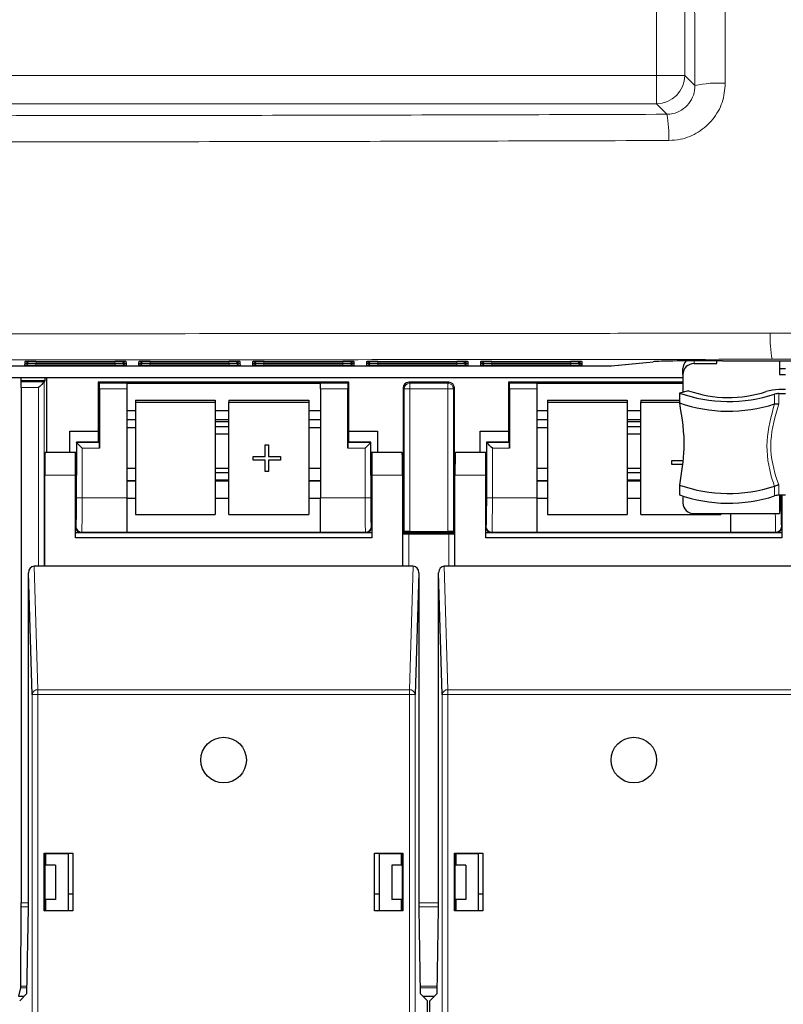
# Paper-space layout 'Blatt3' of a CAD drawing. Header units: millimetres. Extents: x 5 to 418, y 2 to 292.
# Tile 8 of 50: x 83 to 99, y 117 to 139. Entities that reach past the tile are written whole.
import ezdxf

# ---------------------------------------------------------------- set-up
doc = ezdxf.new("R2010")
doc.units = ezdxf.units.MM

psp = doc.layouts.new('Blatt3')

# ---------------------------------------------------------------- linework, layer by layer
at = {"color": 7, "linetype": 'Continuous', "lineweight": 18}
for p, q in [((96.5626, 137.5943), (96.5626, 189.7928)), ((97.1867, 189.7928), (97.1867, 137.5943)), ((56.821, 137.5943), (96.5626, 137.5943)), ((97.1867, 137.5943), (96.5626, 137.5943)), ((96.5626, 136.9701), (96.5626, 137.5943)), ((97.1867, 137.5943), (97.408, 137.3729)), ((96.5626, 136.9701), (56.821, 136.9701)), ((96.7932, 136.7395), (96.5626, 136.9701)), ((82.6994, 131.2392), (82.701, 131.2695)), ((82.7218, 131.2712), (82.701, 131.2695)), ((82.7017, 131.2829), (82.7033, 131.3131)), ((82.7241, 131.3148), (82.7033, 131.3131)), ((82.9489, 131.2349), (82.9489, 131.2738)), ((84.6847, 131.2349), (82.9489, 131.2349)), ((82.9511, 131.2785), (82.9511, 131.3174)), ((84.6824, 131.2785), (82.9511, 131.2785)), ((84.6824, 131.2785), (84.6824, 131.3174)), ((84.6847, 131.2349), (84.6847, 131.2738)), ((84.9303, 131.3131), (84.9095, 131.3148)), ((84.9326, 131.2695), (84.9118, 131.2712)), ((84.9303, 131.3131), (84.9319, 131.2829)), ((84.9326, 131.2695), (84.9341, 131.2392)), ((85.1994, 131.2392), (85.201, 131.2695)), ((85.2218, 131.2712), (85.201, 131.2695)), ((85.2017, 131.2829), (85.2033, 131.3131)), ((85.2241, 131.3148), (85.2033, 131.3131)), ((85.4489, 131.2349), (85.4489, 131.2738)), ((87.1847, 131.2349), (85.4489, 131.2349)), ((85.4511, 131.2785), (85.4511, 131.3174)), ((87.1824, 131.2785), (85.4511, 131.2785)), ((87.1824, 131.2785), (87.1824, 131.3174)), ((87.1847, 131.2349), (87.1847, 131.2738)), ((87.4303, 131.3131), (87.4095, 131.3148)), ((87.4326, 131.2695), (87.4118, 131.2712)), ((87.4303, 131.3131), (87.4319, 131.2829)), ((87.4326, 131.2695), (87.4341, 131.2392)), ((87.6994, 131.2392), (87.701, 131.2695)), ((87.7218, 131.2712), (87.701, 131.2695)), ((87.7017, 131.2829), (87.7033, 131.3131)), ((87.7241, 131.3148), (87.7033, 131.3131)), ((87.9489, 131.2349), (87.9489, 131.2738)), ((89.6847, 131.2349), (87.9489, 131.2349)), ((87.9511, 131.2785), (87.9511, 131.3174)), ((89.6824, 131.2785), (87.9511, 131.2785)), ((89.6824, 131.2785), (89.6824, 131.3174)), ((89.6847, 131.2349), (89.6847, 131.2738)), ((89.9303, 131.3131), (89.9095, 131.3148)), ((89.9326, 131.2695), (89.9118, 131.2712)), ((89.9303, 131.3131), (89.9319, 131.2829)), ((89.9326, 131.2695), (89.9341, 131.2392)), ((90.1994, 131.2392), (90.201, 131.2695)), ((90.2218, 131.2712), (90.201, 131.2695)), ((90.2017, 131.2829), (90.2033, 131.3131)), ((90.2241, 131.3148), (90.2033, 131.3131)), ((90.4489, 131.2349), (90.4489, 131.2738)), ((92.1847, 131.2349), (90.4489, 131.2349)), ((90.4511, 131.2785), (90.4511, 131.3174)), ((92.1824, 131.2785), (90.4511, 131.2785)), ((92.1824, 131.2785), (92.1824, 131.3174)), ((92.1847, 131.2349), (92.1847, 131.2738)), ((92.4303, 131.3131), (92.4095, 131.3148)), ((92.4326, 131.2695), (92.4118, 131.2712)), ((92.4303, 131.3131), (92.4319, 131.2829)), ((92.4326, 131.2695), (92.4341, 131.2392)), ((92.6994, 131.2392), (92.701, 131.2695)), ((92.701, 131.2695), (92.7218, 131.2712)), ((92.7017, 131.2829), (92.7033, 131.3131)), ((92.7033, 131.3131), (92.7241, 131.3148)), ((92.9489, 131.2738), (92.9489, 131.2349)), ((94.6847, 131.2349), (92.9489, 131.2349)), ((92.9511, 131.3174), (92.9511, 131.2785)), ((94.6824, 131.2785), (92.9511, 131.2785)), ((94.6824, 131.3174), (94.6824, 131.2785)), ((94.6847, 131.2738), (94.6847, 131.2349)), ((94.9303, 131.3131), (94.9095, 131.3148)), ((94.9326, 131.2695), (94.9118, 131.2712)), ((94.9303, 131.3131), (94.9319, 131.2829)), ((94.9326, 131.2695), (94.9341, 131.2392)), ((95.5689, 131.2203), (96.4892, 131.3114)), ((95.5738, 131.2205), (95.5689, 131.2203)), ((97.3918, 131.3315), (97.3918, 131.2691)), ((82.6208, 130.8682), (83.1314, 130.8682)), ((83.0064, 130.7432), (82.6213, 130.7432)), ((83.0064, 126.8228), (83.0064, 130.7432)), ((83.1314, 130.8682), (83.1314, 126.8228)), ((84.3386, 130.8398), (84.9418, 130.8398)), ((84.9418, 130.7149), (84.3408, 130.7149)), ((89.1918, 130.8398), (89.7949, 130.8398)), ((89.7928, 130.7149), (89.1918, 130.7149)), ((91.0261, 130.7149), (91.0043, 130.7367)), ((91.0261, 130.7149), (91.1511, 130.7149)), ((91.0261, 127.5836), (91.0261, 130.7149)), ((91.1293, 130.8617), (91.1511, 130.8398)), ((91.1511, 130.7149), (91.1511, 130.8398)), ((91.1511, 130.8398), (91.9824, 130.8398)), ((91.9824, 130.7149), (91.1511, 130.7149)), ((91.1511, 130.7149), (91.1511, 127.5857)), ((91.9824, 130.8398), (92.0043, 130.8617)), ((91.9824, 130.7149), (91.9824, 130.8398)), ((91.9824, 127.5857), (91.9824, 130.7149)), ((91.9824, 130.7149), (92.1074, 130.7149)), ((92.1293, 130.7367), (92.1074, 130.7149)), ((92.1074, 130.7149), (92.1074, 127.5836)), ((93.3386, 130.8398), (93.9418, 130.8398)), ((93.9418, 130.7149), (93.3408, 130.7149)), ((99.1565, 130.3854), (99.1565, 130.5994)), ((99.2493, 130.6135), (99.2493, 130.3843)), ((84.9418, 130.0446), (85.1341, 130.0446)), ((86.8841, 130.0446), (87.1841, 130.0446)), ((88.9341, 130.0446), (89.1918, 130.0446)), ((93.9418, 130.0446), (94.1723, 130.0446)), ((95.9223, 130.0446), (96.2223, 130.0446)), ((83.8386, 129.5398), (84.3386, 129.5398)), ((83.8386, 128.3227), (83.8386, 129.5398)), ((84.3408, 129.4149), (83.9636, 129.4149)), ((83.9636, 129.4149), (83.9636, 128.3227)), ((90.1699, 129.4149), (89.7928, 129.4149)), ((89.7949, 129.5398), (90.2949, 129.5398)), ((90.1699, 128.3227), (90.1699, 129.4149)), ((90.2949, 129.5398), (90.2949, 128.3227)), ((92.8386, 128.3227), (92.8386, 129.5398)), ((92.8386, 129.5398), (93.3386, 129.5398)), ((92.9636, 129.4149), (92.9636, 128.3227)), ((93.3408, 129.4149), (92.9636, 129.4149)), ((83.8168, 128.8228), (83.1418, 128.8228)), ((90.9918, 128.8228), (90.3168, 128.8228)), ((92.8168, 128.8228), (92.1418, 128.8228)), ((84.9418, 128.6896), (85.1341, 128.6896)), ((86.8841, 128.6896), (87.1841, 128.6896)), ((88.9341, 128.6896), (89.1918, 128.6896)), ((93.9418, 128.6896), (94.1723, 128.6896)), ((95.9223, 128.6896), (96.2223, 128.6896)), ((99.1565, 128.3676), (99.1565, 128.5815)), ((99.2493, 128.6108), (99.2493, 128.3817)), ((83.9636, 128.3227), (83.8386, 128.3227)), ((83.9636, 128.3227), (84.9418, 128.3227)), ((89.1918, 128.3227), (90.1699, 128.3227)), ((90.2949, 128.3227), (90.1699, 128.3227)), ((92.9636, 128.3227), (92.8386, 128.3227)), ((92.9636, 128.3227), (93.9418, 128.3227)), ((99.2949, 128.3227), (99.2668, 128.3227)), ((99.2949, 128.3817), (99.2949, 128.3227)), ((83.8168, 127.6867), (83.8279, 127.6978)), ((90.3056, 127.6978), (90.3168, 127.6867)), ((92.8168, 127.6867), (92.8279, 127.6978)), ((99.3056, 127.6978), (99.3168, 127.6867)), ((83.9529, 127.5728), (83.9418, 127.5617)), ((84.9418, 127.5728), (83.9529, 127.5728)), ((90.1807, 127.5728), (89.1918, 127.5728)), ((90.1918, 127.5617), (90.1807, 127.5728)), ((91.0021, 126.8228), (91.0021, 127.5398)), ((91.1271, 127.5377), (91.1271, 126.8228)), ((92.0064, 126.8228), (92.0064, 127.5377)), ((92.1314, 127.5398), (92.1314, 126.8228)), ((92.9529, 127.5728), (92.9418, 127.5617)), ((93.9418, 127.5728), (92.9529, 127.5728)), ((99.1807, 127.5728), (98.1918, 127.5728)), ((99.1918, 127.5617), (99.1807, 127.5728)), ((82.9077, 126.8228), (82.9895, 124.1165)), ((91.144, 124.1165), (91.2259, 126.8228)), ((91.9077, 126.8228), (91.9895, 124.1165)), ((82.8646, 100.4251), (82.8646, 124.0083)), ((82.9895, 124.0083), (82.8646, 124.0083)), ((82.9895, 124.0083), (82.9895, 124.1165)), ((82.9895, 124.1165), (91.144, 124.1165)), ((82.9895, 124.0083), (82.9895, 100.4251)), ((91.144, 124.0083), (82.9895, 124.0083)), ((91.144, 124.0083), (91.144, 124.1165)), ((91.144, 100.4251), (91.144, 124.0083)), ((91.144, 124.0083), (91.269, 124.0083)), ((91.269, 124.0083), (91.269, 100.4251)), ((91.8646, 100.4251), (91.8646, 124.0083)), ((91.9895, 124.0083), (91.8646, 124.0083)), ((91.9895, 124.0083), (91.9895, 124.1165)), ((91.9895, 124.1165), (100.144, 124.1165)), ((91.9895, 124.0083), (91.9895, 100.4251)), ((100.144, 124.0083), (91.9895, 124.0083)), ((82.7838, 119.3534), (82.6212, 119.3534)), ((82.6213, 119.4418), (82.7838, 119.4418)), ((91.3498, 119.4418), (91.7838, 119.4418)), ((91.7838, 119.3534), (91.3498, 119.3534)), ((82.7533, 117.5757), (82.6132, 117.5757)), ((82.6136, 117.6123), (82.7539, 117.6123)), ((91.3796, 117.6123), (91.7539, 117.6123)), ((91.7533, 117.5757), (91.3803, 117.5757))]:
    psp.add_line(p, q, dxfattribs=at)
at = {"color": 7, "linetype": 'Continuous', "lineweight": 25}
for p, q in [((97.8918, 131.2691), (97.8918, 131.3337)), ((98.0156, 131.3338), (128.1179, 131.3338)), ((99.2668, 131.3338), (99.2668, 131.0341)), ((56.0828, 131.2203), (95.5689, 131.2203)), ((82.9509, 131.2738), (84.6827, 131.2738)), ((82.9532, 131.3174), (84.6804, 131.3174)), ((84.9141, 131.271), (84.916, 131.2709)), ((85.4509, 131.2738), (87.1827, 131.2738)), ((85.4532, 131.3174), (87.1804, 131.3174)), ((87.4141, 131.271), (87.416, 131.2709)), ((87.9509, 131.2738), (89.6827, 131.2738)), ((87.9532, 131.3174), (89.6804, 131.3174)), ((90.4509, 131.2738), (92.1827, 131.2738)), ((90.4532, 131.3174), (92.1804, 131.3174)), ((92.4118, 131.3146), (92.4137, 131.3145)), ((92.9509, 131.2738), (94.6827, 131.2738)), ((92.9532, 131.3174), (94.6804, 131.3174)), ((94.9118, 131.3146), (94.9137, 131.3145)), ((94.9141, 131.271), (94.916, 131.2709)), ((95.5738, 131.2205), (96.4941, 131.3116)), ((96.4941, 131.3116), (96.4892, 131.3114)), ((97.1418, 131.0341), (97.1418, 131.1624)), ((97.3918, 131.2691), (97.8918, 131.2691)), ((99.2668, 131.1624), (99.3918, 131.1624)), ((55.6918, 130.9651), (97.1418, 130.9651)), ((82.6153, 130.9651), (82.6153, 130.8901)), ((83.1533, 130.8901), (83.1533, 130.9651)), ((83.1793, 130.9651), (83.1793, 129.3228)), ((97.1418, 131.0341), (97.1418, 130.643)), ((99.2668, 131.0341), (99.3918, 131.0341)), ((82.6153, 130.8901), (82.6208, 130.8682)), ((83.1533, 130.8901), (82.6153, 130.8901)), ((82.6213, 130.7432), (82.6213, 119.4418)), ((83.1314, 130.8682), (83.1533, 130.8901)), ((84.3168, 130.8617), (84.3168, 129.7877)), ((84.3386, 130.8398), (84.3168, 130.8617)), ((89.8168, 130.8617), (84.3168, 130.8617)), ((84.3408, 130.7149), (84.3408, 129.4149)), ((84.9418, 130.8421), (89.1918, 130.8421)), ((84.9418, 130.8421), (84.9418, 130.8398)), ((84.9418, 130.8398), (84.9418, 130.7149)), ((84.9418, 130.7149), (84.9418, 128.3227)), ((89.1918, 130.8421), (89.1918, 130.8398)), ((89.1918, 130.7149), (89.1918, 130.8398)), ((89.1918, 130.7149), (89.1918, 128.3227)), ((89.7928, 129.4149), (89.7928, 130.7149)), ((89.7949, 130.8398), (89.8168, 130.8617)), ((89.8168, 129.7877), (89.8168, 130.8617)), ((91.0043, 130.7367), (91.0043, 127.5617)), ((92.0043, 130.8617), (91.1293, 130.8617)), ((92.1293, 127.5617), (92.1293, 130.7367)), ((93.3168, 130.8617), (93.3168, 129.7877)), ((93.3386, 130.8398), (93.3168, 130.8617)), ((97.1418, 130.8617), (93.3168, 130.8617)), ((93.3408, 130.7149), (93.3408, 129.4149)), ((93.9418, 130.8421), (97.1418, 130.8421)), ((93.9418, 130.8421), (93.9418, 130.8398)), ((93.9418, 130.8398), (93.9418, 130.7149)), ((93.9418, 130.7149), (93.9418, 128.3227)), ((99.3918, 130.699), (99.2493, 130.699)), ((97.2672, 130.675), (97.0668, 130.6238)), ((97.0668, 130.6238), (97.0668, 130.4101)), ((99.2493, 130.6135), (99.3918, 130.6135)), ((85.1341, 130.4682), (85.1341, 130.4247)), ((85.1341, 130.4682), (86.8841, 130.4682)), ((85.1341, 130.4247), (85.1341, 127.9627)), ((85.1341, 130.4247), (86.8841, 130.4247)), ((86.8841, 130.4682), (86.8841, 130.4247)), ((86.8841, 130.4247), (86.8841, 127.9627)), ((87.1841, 130.4682), (88.9341, 130.4682)), ((87.1841, 130.4682), (87.1841, 130.4247)), ((87.1841, 130.4247), (88.9341, 130.4247)), ((87.1841, 127.9627), (87.1841, 130.4247)), ((88.9341, 130.4682), (88.9341, 130.4247)), ((88.9341, 130.4247), (88.9341, 127.9627)), ((94.1723, 130.4682), (94.1723, 130.4247)), ((94.1723, 130.4682), (95.9223, 130.4682)), ((94.1723, 130.4247), (95.9223, 130.4247)), ((94.1723, 130.4247), (94.1723, 127.9627)), ((95.9223, 130.4682), (95.9223, 130.4247)), ((95.9223, 130.4247), (95.9223, 127.9627)), ((96.2223, 130.4682), (97.0668, 130.4682)), ((96.2223, 130.4682), (96.2223, 130.4247)), ((96.2223, 130.4247), (97.0668, 130.4247)), ((96.2223, 127.9627), (96.2223, 130.4247)), ((99.1542, 130.3847), (99.1565, 130.3854)), ((84.9418, 130.2421), (85.1341, 130.2421)), ((84.9418, 130.0416), (85.1341, 130.0416)), ((86.8841, 130.2421), (87.1841, 130.2421)), ((86.8841, 130.0416), (87.1841, 130.0416)), ((88.9341, 130.2421), (89.1918, 130.2421)), ((88.9341, 130.0416), (89.1918, 130.0416)), ((93.9418, 130.2421), (94.1723, 130.2421)), ((93.9418, 130.0416), (94.1723, 130.0416)), ((95.9223, 130.2421), (96.2223, 130.2421)), ((95.9223, 130.0416), (96.2223, 130.0416)), ((84.9418, 129.8694), (85.1341, 129.8694)), ((87.1841, 129.9959), (86.8841, 129.9959)), ((87.1841, 129.8819), (86.8841, 129.8819)), ((88.9341, 129.8694), (89.1918, 129.8694)), ((93.9418, 129.8694), (94.1723, 129.8694)), ((96.2223, 129.9959), (95.9223, 129.9959)), ((96.2223, 129.8819), (95.9223, 129.8819)), ((83.6918, 129.7877), (84.3168, 129.7877)), ((83.6918, 129.3228), (83.6918, 129.7877)), ((84.3168, 129.7877), (84.3168, 129.5617)), ((86.8841, 129.7282), (87.1841, 129.7282)), ((89.8168, 129.5617), (89.8168, 129.7877)), ((89.8168, 129.7877), (90.4418, 129.7877)), ((90.4418, 129.7877), (90.4418, 129.3228)), ((92.6918, 129.7877), (93.3168, 129.7877)), ((92.6918, 129.3228), (92.6918, 129.7877)), ((93.3168, 129.7877), (93.3168, 129.5617)), ((95.9223, 129.7282), (96.2223, 129.7282)), ((83.8347, 129.5438), (83.8347, 128.8228)), ((83.8386, 129.5398), (83.8347, 129.5438)), ((84.3168, 129.5438), (83.8347, 129.5438)), ((84.3386, 129.5398), (84.3168, 129.5617)), ((84.3168, 129.5617), (84.3168, 129.5438)), ((87.9751, 129.4859), (88.0536, 129.4859)), ((87.9751, 129.4854), (87.9751, 129.4859)), ((87.9751, 129.4854), (88.0536, 129.4854)), ((87.9751, 129.2313), (87.9751, 129.4854)), ((88.0536, 129.4854), (88.0536, 129.4859)), ((88.0536, 129.4854), (88.0536, 129.2313)), ((89.7949, 129.5398), (89.8168, 129.5617)), ((89.8168, 129.5438), (89.8168, 129.5617)), ((90.2989, 129.5438), (89.8168, 129.5438)), ((90.2949, 129.5398), (90.2989, 129.5438)), ((90.2989, 128.8228), (90.2989, 129.5438)), ((93.3168, 129.5438), (92.8347, 129.5438)), ((92.8386, 129.5398), (92.8347, 129.5438)), ((92.8347, 129.5438), (92.8347, 128.8228)), ((93.3386, 129.5398), (93.3168, 129.5617)), ((93.3168, 129.5617), (93.3168, 129.5438)), ((83.8168, 129.3228), (83.1505, 129.3228)), ((83.8347, 129.3228), (83.8168, 129.3228)), ((83.8168, 128.8228), (83.8168, 129.3228)), ((87.7171, 129.2318), (87.9751, 129.2318)), ((87.7171, 129.2313), (87.7171, 129.2318)), ((87.7171, 129.154), (87.7171, 129.2313)), ((87.7171, 129.2313), (87.9751, 129.2313)), ((88.0536, 129.2318), (88.3117, 129.2318)), ((88.0536, 129.2313), (88.3117, 129.2313)), ((88.3117, 129.2313), (88.3117, 129.2318)), ((88.3117, 129.2313), (88.3117, 129.154)), ((90.3168, 129.3228), (90.2989, 129.3228)), ((90.9831, 129.3228), (90.3168, 129.3228)), ((90.3168, 129.3228), (90.3168, 128.8228)), ((92.8168, 129.3228), (92.1505, 129.3228)), ((92.8347, 129.3228), (92.8168, 129.3228)), ((92.8168, 128.8228), (92.8168, 129.3228)), ((85.1341, 128.9713), (84.9418, 128.9713)), ((87.1841, 128.9713), (86.8841, 128.9713)), ((87.9751, 129.154), (87.7171, 129.154)), ((87.9751, 128.8999), (87.9751, 129.154)), ((88.3117, 129.154), (88.0536, 129.154)), ((88.0536, 129.154), (88.0536, 128.8999)), ((89.1918, 128.9713), (88.9341, 128.9713)), ((94.1723, 128.9713), (93.9418, 128.9713)), ((96.2223, 128.9713), (95.9223, 128.9713)), ((96.9029, 129.1434), (97.1327, 129.1434)), ((96.9029, 129.143), (96.9029, 129.1434)), ((96.9029, 129.143), (97.1326, 129.143)), ((96.9029, 129.0546), (96.9029, 129.143)), ((97.1218, 129.0546), (96.9029, 129.0546)), ((83.1418, 126.8228), (83.1418, 128.8228)), ((83.8168, 127.4478), (83.8168, 128.8228)), ((87.1841, 128.8763), (86.8841, 128.8763)), ((88.0536, 128.8999), (87.9751, 128.8999)), ((90.3168, 128.8228), (90.3168, 127.4478)), ((90.9918, 128.8228), (90.9918, 126.8228)), ((92.1418, 126.8228), (92.1418, 128.8228)), ((92.8168, 127.4478), (92.8168, 128.8228)), ((96.2223, 128.8763), (95.9223, 128.8763)), ((85.1341, 128.7013), (84.9418, 128.7013)), ((86.8841, 128.7226), (87.1841, 128.7226)), ((87.1841, 128.7013), (86.8841, 128.7013)), ((89.1918, 128.7013), (88.9341, 128.7013)), ((94.1723, 128.7013), (93.9418, 128.7013)), ((95.9223, 128.7226), (96.2223, 128.7226)), ((96.2223, 128.7013), (95.9223, 128.7013)), ((97.0668, 128.6058), (97.0668, 128.392)), ((99.1565, 128.5815), (99.1542, 128.5804)), ((83.8168, 128.3228), (83.8259, 128.3228)), ((84.9418, 128.3227), (84.9418, 127.5728)), ((84.9418, 128.3185), (85.1341, 128.3185)), ((86.8841, 128.3185), (87.1841, 128.3185)), ((88.9341, 128.3185), (89.1918, 128.3185)), ((89.1918, 127.5728), (89.1918, 128.3227)), ((90.3076, 128.3228), (90.3168, 128.3228)), ((92.8168, 128.3228), (92.8259, 128.3228)), ((93.9418, 128.3227), (93.9418, 127.5728)), ((93.9418, 128.3185), (94.1723, 128.3185)), ((95.9223, 128.3185), (96.2223, 128.3185)), ((97.1418, 128.3621), (97.1418, 128.2151)), ((99.3918, 128.3817), (99.2493, 128.3817)), ((99.2668, 128.3817), (99.2668, 127.9801)), ((99.3076, 128.3228), (99.3168, 128.3228)), ((99.3168, 128.3817), (99.3168, 127.4478)), ((85.1341, 127.9627), (86.8841, 127.9627)), ((87.1841, 127.9627), (88.9341, 127.9627)), ((94.1723, 127.9627), (95.9223, 127.9627)), ((96.2223, 127.9627), (97.9723, 127.9627)), ((97.3918, 127.9801), (99.2668, 127.9801)), ((97.9723, 127.9801), (97.9723, 127.9627)), ((98.1918, 127.5728), (98.1918, 127.9801)), ((83.8168, 127.5617), (83.9418, 127.5617)), ((90.3168, 127.4478), (83.8168, 127.4478)), ((83.9418, 127.5617), (90.1918, 127.5617)), ((84.9418, 127.5728), (84.9418, 127.5713)), ((84.9418, 127.5713), (89.1918, 127.5713)), ((89.1918, 127.5728), (89.1918, 127.5713)), ((90.1918, 127.5617), (90.3168, 127.5617)), ((90.9918, 127.5617), (91.0043, 127.5617)), ((91.0021, 127.5398), (90.9918, 127.5502)), ((91.0261, 127.5836), (91.0043, 127.5617)), ((91.0043, 127.5617), (92.1293, 127.5617)), ((91.1271, 127.5377), (92.0064, 127.5377)), ((91.1511, 127.5857), (91.9824, 127.5857)), ((92.1074, 127.5836), (92.1293, 127.5617)), ((92.1293, 127.5617), (92.1418, 127.5617)), ((92.1418, 127.5502), (92.1314, 127.5398)), ((92.8168, 127.5617), (92.9418, 127.5617)), ((99.3168, 127.4478), (92.8168, 127.4478)), ((92.9418, 127.5617), (99.1918, 127.5617)), ((93.9418, 127.5728), (93.9418, 127.5713)), ((93.9418, 127.5713), (98.1918, 127.5713)), ((98.1918, 127.5728), (98.1918, 127.5713)), ((99.1918, 127.5617), (99.3168, 127.5617)), ((83.1418, 126.8228), (82.9077, 126.8228)), ((90.9918, 126.8228), (83.1418, 126.8228)), ((91.2259, 126.8228), (90.9918, 126.8228)), ((92.1418, 126.8228), (91.9077, 126.8228)), ((99.9918, 126.8228), (92.1418, 126.8228)), ((82.8646, 124.0083), (82.7838, 126.6798)), ((82.7838, 119.3228), (82.7838, 126.6798)), ((91.3498, 126.6798), (91.269, 124.0083)), ((91.3498, 126.6798), (91.3498, 119.3228)), ((91.8646, 124.0083), (91.7838, 126.6798)), ((91.7838, 119.3228), (91.7838, 126.6798)), ((83.1318, 119.2628), (83.1318, 120.5328)), ((83.1318, 120.5328), (83.7568, 120.5328)), ((83.1318, 120.5328), (83.1401, 120.5245)), ((83.7568, 120.5328), (83.7559, 120.532)), ((83.7568, 120.5328), (83.7568, 119.2628)), ((90.3768, 119.2628), (90.3768, 120.5328)), ((90.3768, 120.5328), (90.3777, 120.532)), ((90.3768, 120.5328), (91.0018, 120.5328)), ((91.0018, 120.5328), (90.9935, 120.5245)), ((91.0018, 120.5328), (91.0018, 119.2628)), ((92.1318, 119.2628), (92.1318, 120.5328)), ((92.1318, 120.5328), (92.7568, 120.5328)), ((92.1318, 120.5328), (92.1401, 120.5245)), ((92.7568, 120.5328), (92.7559, 120.532)), ((92.7568, 120.5328), (92.7568, 119.2628)), ((83.1401, 120.5245), (83.1401, 119.3228)), ((83.1418, 120.5245), (83.1401, 120.5245)), ((83.1418, 120.5245), (83.1673, 120.522)), ((83.1537, 120.5151), (83.1613, 120.5226)), ((83.1537, 120.5151), (83.1537, 120.2651)), ((83.1673, 120.522), (83.6543, 120.5228)), ((83.1673, 120.2651), (83.1673, 120.522)), ((83.6543, 120.5228), (83.6999, 120.532)), ((83.6543, 120.5228), (83.6543, 119.2728)), ((83.6999, 120.532), (83.7559, 120.532)), ((83.7559, 120.532), (83.7559, 119.2637)), ((90.3777, 119.2637), (90.3777, 120.532)), ((90.3777, 120.532), (90.4337, 120.532)), ((90.4793, 120.5228), (90.4337, 120.532)), ((90.4793, 120.5228), (90.9663, 120.522)), ((90.4793, 120.5228), (90.4793, 119.2728)), ((90.9918, 120.5245), (90.9663, 120.522)), ((90.9663, 120.2651), (90.9663, 120.522)), ((90.9723, 120.5226), (90.9798, 120.5151)), ((90.9798, 120.2651), (90.9798, 120.5151)), ((90.9935, 120.5245), (90.9918, 120.5245)), ((90.9935, 119.3228), (90.9935, 120.5245)), ((92.1401, 120.5245), (92.1401, 119.3228)), ((92.1418, 120.5245), (92.1401, 120.5245)), ((92.1418, 120.5245), (92.1673, 120.522)), ((92.1537, 120.5151), (92.1613, 120.5226)), ((92.1537, 120.5151), (92.1537, 120.2651)), ((92.1673, 120.522), (92.6543, 120.5228)), ((92.1673, 120.2651), (92.1673, 120.522)), ((92.6543, 120.5228), (92.6999, 120.532)), ((92.6543, 120.5228), (92.6543, 119.2728)), ((92.6999, 120.532), (92.7559, 120.532)), ((92.7559, 120.532), (92.7559, 119.2637)), ((83.3793, 120.2651), (83.1401, 120.2651)), ((83.3793, 120.2651), (83.3793, 119.5151)), ((90.7543, 120.2651), (90.7543, 119.5151)), ((90.9935, 120.2651), (90.7543, 120.2651)), ((92.3793, 120.2651), (92.1401, 120.2651)), ((92.3793, 120.2651), (92.3793, 119.5151)), ((83.3793, 119.5151), (83.1401, 119.5151)), ((83.1537, 119.5151), (83.1537, 119.2723)), ((83.1673, 119.2737), (83.1673, 119.5151)), ((83.6543, 119.6401), (83.7559, 119.6401)), ((90.3777, 119.6401), (90.4793, 119.6401)), ((90.9935, 119.5151), (90.7543, 119.5151)), ((90.9663, 119.2737), (90.9663, 119.5151)), ((90.9798, 119.2723), (90.9798, 119.5151)), ((92.3793, 119.5151), (92.1401, 119.5151)), ((92.1537, 119.5151), (92.1537, 119.2723)), ((92.1673, 119.2737), (92.1673, 119.5151)), ((92.6543, 119.6401), (92.7559, 119.6401)), ((82.6136, 117.6123), (82.6212, 119.3534)), ((82.7511, 117.4478), (82.7838, 119.3228)), ((83.1318, 119.2628), (83.1402, 119.2712)), ((83.7568, 119.2628), (83.1318, 119.2628)), ((83.1401, 119.3228), (83.1402, 119.2712)), ((83.1402, 119.2712), (83.1427, 119.2712)), ((83.1673, 119.2737), (83.1427, 119.2712)), ((83.1673, 119.2737), (83.6543, 119.2728)), ((83.6999, 119.2637), (83.6543, 119.2728)), ((83.7559, 119.2637), (83.6999, 119.2637)), ((83.7568, 119.2628), (83.7559, 119.2637)), ((90.3768, 119.2628), (90.3777, 119.2637)), ((91.0018, 119.2628), (90.3768, 119.2628)), ((90.4337, 119.2637), (90.3777, 119.2637)), ((90.4337, 119.2637), (90.4793, 119.2728)), ((90.4793, 119.2728), (90.9663, 119.2737)), ((90.9663, 119.2737), (90.9909, 119.2712)), ((90.9909, 119.2712), (90.9934, 119.2712)), ((90.9934, 119.2712), (90.9935, 119.3228)), ((91.0018, 119.2628), (90.9934, 119.2712)), ((91.3498, 119.3228), (91.3825, 117.4478)), ((91.7511, 117.4478), (91.7838, 119.3228)), ((92.1318, 119.2628), (92.1402, 119.2712)), ((92.7568, 119.2628), (92.1318, 119.2628)), ((92.1401, 119.3228), (92.1402, 119.2712)), ((92.1402, 119.2712), (92.1427, 119.2712)), ((92.1673, 119.2737), (92.1427, 119.2712)), ((92.1673, 119.2737), (92.6543, 119.2728)), ((92.6999, 119.2637), (92.6543, 119.2728)), ((92.7559, 119.2637), (92.6999, 119.2637)), ((92.7568, 119.2628), (92.7559, 119.2637)), ((82.6132, 117.5757), (82.5668, 117.3901)), ((82.5668, 117.3901), (82.6933, 117.3901)), ((82.5918, 117.2886), (82.7511, 117.4478)), ((91.3825, 117.4478), (91.5418, 117.2886)), ((91.4403, 117.3901), (91.6933, 117.3901)), ((91.5918, 117.2886), (91.7511, 117.4478)), ((91.5418, 100.6979), (91.5418, 117.2886)), ((91.5918, 100.6979), (91.5918, 117.2886))]:
    psp.add_line(p, q, dxfattribs=at)
at = {"color": 7, "linetype": 'Continuous', "lineweight": 25, "flags": 128}
for points in [[(83.1314, 130.8682), (83.1287, 130.8654), (83.1213, 130.8581), (83.1096, 130.8464), (83.0941, 130.8308), (83.0752, 130.812), (83.0538, 130.7906), (83.0306, 130.7673), (83.0064, 130.7432)], [(83.9636, 129.4149), (83.9395, 129.439), (83.9163, 129.4622), (83.8949, 129.4836), (83.876, 129.5025), (83.8605, 129.518), (83.8488, 129.5297), (83.8414, 129.5371), (83.8386, 129.5398)], [(90.2949, 129.5398), (90.2922, 129.5371), (90.2848, 129.5297), (90.2731, 129.518), (90.2576, 129.5025), (90.2387, 129.4836), (90.2173, 129.4622), (90.1941, 129.439), (90.1699, 129.4149)], [(92.9636, 129.4149), (92.9395, 129.439), (92.9163, 129.4622), (92.8949, 129.4836), (92.876, 129.5025), (92.8605, 129.518), (92.8488, 129.5297), (92.8414, 129.5371), (92.8386, 129.5398)]]:
    psp.add_lwpolyline(points, dxfattribs=at)
at = {"color": 7, "linetype": 'Continuous', "lineweight": 25}
for centre in [(87.0668, 122.5728), (96.0668, 122.5728)]:
    psp.add_circle(centre, 0.5, dxfattribs=at)
at = {"color": 7, "linetype": 'Continuous', "lineweight": 18}
for centre, radius, start, end in [((96.5606, 137.5963), 0.6262, 270.18362, 359.81629), ((97.9206, 134.8923), 2.5331, 86.53691, 101.67496), ((94.2769, 136.28), 2.5579, 357.40351, 10.34796), ((101.174, 131.8101), 2.1162, 176.53132, 192.13025), ((82.6994, 131.3643), 0.125, 270.00315, 312.95192), ((82.7017, 131.4079), 0.125, 269.9959, 312.89941), ((84.9318, 131.4079), 0.125, 227.10161, 270.0035), ((84.9341, 131.3643), 0.125, 227.04808, 269.99685), ((85.1994, 131.3643), 0.125, 270.00362, 312.95146), ((85.2017, 131.4079), 0.125, 269.99594, 312.89895), ((87.4318, 131.4079), 0.125, 227.10105, 270.00406), ((87.4341, 131.3643), 0.125, 227.04854, 269.99638), ((87.6994, 131.3643), 0.125, 270.00317, 312.95169), ((87.7017, 131.4079), 0.125, 269.99616, 312.89895), ((89.9318, 131.4079), 0.125, 227.10133, 270.00356), ((89.9341, 131.3643), 0.125, 227.04803, 269.99689), ((90.1994, 131.3643), 0.125, 270.00339, 312.95169), ((90.2017, 131.4079), 0.125, 269.99616, 312.89895), ((92.4318, 131.4079), 0.125, 227.10108, 270.00382), ((92.4341, 131.3643), 0.125, 227.04843, 269.9966), ((92.6994, 131.3643), 0.125, 270.00328, 312.95169), ((92.7017, 131.4079), 0.125, 269.9963, 312.89881), ((94.9318, 131.4079), 0.125, 227.10117, 270.00372), ((94.9341, 131.3643), 0.125, 227.04831, 269.99668), ((91.1512, 130.7148), 0.125, 90.01755, 179.98181), ((91.9824, 130.7148), 0.125, 0.01823, 89.9823), ((83.953, 127.6979), 0.125, 180.01996, 269.97875), ((90.1806, 127.6979), 0.125, 270.02116, 359.98012), ((92.953, 127.6979), 0.125, 180.01992, 269.97901), ((99.1806, 127.6979), 0.125, 270.02105, 359.98012), ((82.9829, 123.9979), 0.1187, 86.77473, 175.02084), ((91.1507, 123.9979), 0.1187, 4.97984, 93.22481), ((91.9829, 123.9979), 0.1187, 86.77507, 175.02039)]:
    psp.add_arc(centre, radius, start, end, dxfattribs=at)
at = {"color": 7, "linetype": 'Continuous', "lineweight": 25}
for centre, radius, start, end in [((95.5689, 131.2703), 0.05, 270, 275.65344), ((97.3713, 131.1604), 0.2296, 132.415, 179.50603), ((97.3845, 131.0263), 0.2428, 88.2759, 178.16272), ((99.2323, 129.8743), 0.8248, 88.81644, 108.46842), ((98.1478, 133.6997), 3.2603, 250.63601, 288.02297), ((98.1463, 133.1943), 2.6683, 250.76442, 288.0034), ((99.2436, 130.3386), 0.2749, 88.81517, 108.46822), ((98.148, 133.4875), 3.2619, 250.64197, 287.96726), ((98.148, 131.6832), 3.2619, 250.64197, 287.96726), ((98.1478, 131.4679), 3.2603, 250.63587, 288.02311), ((99.2436, 128.1067), 0.275, 88.81877, 108.46461), ((97.3845, 128.2228), 0.2428, 181.83643, 271.72586)]:
    psp.add_arc(centre, radius, start, end, dxfattribs=at)
for centre, major_axis, ratio, start_param, end_param in [((98.0156, 131.3067), (1.55, 0), 0.0174551, 1.5707963, 2.9670597), ((82.9498, 131.2392), (0.2503, 0), 0.0174709, 3.1406759, 4.7087332), ((82.9521, 131.2829), (0.2503, 0), 0.0174709, 3.1406759, 4.7087332), ((82.9514, 131.2695), (0.2503, 0), 0.0174391, 1.572622, 2.8618814), ((82.9536, 131.3131), (0.2503, 0), 0.0174391, 1.572622, 2.8618814), ((84.6799, 131.3131), (0.2503, 0), 0.0174391, 0.2892288, 1.5689707), ((84.6815, 131.2829), (0.2503, 0), 0.0174709, 4.7160448, 5.2588301), ((84.6822, 131.2695), (0.2503, 0), 0.0174391, 0.2892288, 1.5689707), ((84.6838, 131.2392), (0.2503, 0), 0.0174709, 4.7160448, 5.2588301), ((85.4498, 131.2392), (0.2503, 0), 0.0174709, 3.1406759, 4.7087332), ((85.4521, 131.2829), (0.2503, 0), 0.0174709, 3.1406759, 4.7087332), ((85.4514, 131.2695), (0.2503, 0), 0.0174391, 1.572622, 2.8618814), ((85.4536, 131.3131), (0.2503, 0), 0.0174391, 1.572622, 2.8618814), ((87.1799, 131.3131), (0.2503, 0), 0.0174391, 0.2892288, 1.5689707), ((87.1815, 131.2829), (0.2503, 0), 0.0174709, 4.7160448, 5.2588301), ((87.1822, 131.2695), (0.2503, 0), 0.0174391, 0.2892288, 1.5689707), ((87.1838, 131.2392), (0.2503, 0), 0.0174709, 4.7160448, 5.2588301), ((87.9498, 131.2392), (0.2503, 0), 0.0174709, 3.1406759, 4.7087332), ((87.9521, 131.2829), (0.2503, 0), 0.0174709, 3.1406759, 4.7087332), ((87.9514, 131.2695), (0.2503, 0), 0.0174391, 1.572622, 2.8618814), ((87.9536, 131.3131), (0.2503, 0), 0.0174391, 1.572622, 2.8618814), ((89.6799, 131.3131), (0.2503, 0), 0.0174391, 0.2892288, 1.5689707), ((89.6815, 131.2829), (0.2503, 0), 0.0174709, 4.7160448, 5.2588301), ((89.6822, 131.2695), (0.2503, 0), 0.0174391, 0.2892288, 1.5689707), ((89.6838, 131.2392), (0.2503, 0), 0.0174709, 4.7160448, 5.2588301), ((90.4498, 131.2392), (0.2503, 0), 0.0174709, 3.1406759, 4.7087332), ((90.4521, 131.2829), (0.2503, 0), 0.0174709, 3.1406759, 4.7087332), ((90.4514, 131.2695), (0.2503, 0), 0.0174391, 1.572622, 2.8618814), ((90.4536, 131.3131), (0.2503, 0), 0.0174391, 1.572622, 2.8618814), ((92.1799, 131.3131), (0.2503, 0), 0.0174391, 0.2892288, 1.5689707), ((92.1815, 131.2829), (0.2503, 0), 0.0174709, 4.7160448, 5.2588301), ((92.1822, 131.2695), (0.2503, 0), 0.0174391, 0.2892288, 1.5689707), ((92.1838, 131.2392), (0.2503, 0), 0.0174709, 4.7160448, 5.2588301), ((92.9498, 131.2392), (0.2503, 0), 0.0174709, 3.1406759, 4.7087332), ((92.9521, 131.2829), (0.2503, 0), 0.0174709, 3.1406759, 4.7087332), ((92.9514, 131.2695), (0.2503, 0), 0.0174391, 1.572622, 2.8618814), ((92.9536, 131.3131), (0.2503, 0), 0.0174391, 1.572622, 2.8618814), ((94.6799, 131.3131), (0.2503, 0), 0.0174391, 0.2892288, 1.5689707), ((94.6815, 131.2829), (0.2503, 0), 0.0174709, 4.7160448, 5.2588301), ((94.6822, 131.2695), (0.2503, 0), 0.0174391, 0.2892288, 1.5689707), ((94.6838, 131.2392), (0.2503, 0), 0.0174709, 4.7160448, 5.2588301), ((82.6208, 130.7432), (0, 0.125), 0.0043634, 4.712389, 6.265732), ((84.3386, 130.7149), (0, 0.125), 0.0174551, 4.712389, 6.265732), ((89.795, 130.7149), (0, 0.125), 0.0174551, 0.0174533, 1.5707963), ((91.1293, 130.7367), (-0.0884, 0.0884), 0.9996955, 5.4979394, 7.0684312), ((92.0043, 130.7367), (0.0884, 0.0884), 0.9996955, 5.4979394, 7.0684312), ((93.3386, 130.7149), (0, 0.125), 0.0174551, 4.712389, 6.265732), ((84.3386, 129.4149), (0, 0.125), 0.0174551, 4.712389, 6.265732), ((89.795, 129.4149), (0, 0.125), 0.0174551, 0.0174533, 1.5707963), ((93.3386, 129.4149), (0, 0.125), 0.0174551, 4.712389, 6.265732), ((83.1505, 128.8228), (0, 0.5), 0.0174551, 0, 1.5707963), ((90.9831, 128.8228), (0, 0.5), 0.0174551, 4.712389, 6.2831853), ((92.1505, 128.8228), (0, 0.5), 0.0174551, 0, 1.5707963), ((83.8259, 128.8228), (0, 0.5), 0.0174551, 3.1415927, 4.712389), ((90.3076, 128.8228), (0, 0.5), 0.0174551, 1.5707963, 3.1415927), ((92.8259, 128.8228), (0, 0.5), 0.0174551, 3.1415927, 4.712389), ((99.3076, 128.8228), (0, 0.5), 0.0174551, 2.6515131, 3.1415927), ((83.9418, 127.6867), (-0.0884, -0.0884), 0.9996955, 5.4979394, 7.0684312), ((90.1918, 127.6867), (0.0884, -0.0884), 0.9996955, 5.4979394, 7.0684312), ((92.9418, 127.6867), (-0.0884, -0.0884), 0.9996955, 5.4979394, 7.0684312), ((99.1918, 127.6867), (0.0884, -0.0884), 0.9996955, 5.4979394, 7.0684312), ((91.1271, 127.5399), (0.125, 0), 0.0174551, 3.1590459, 4.712389), ((91.1511, 127.5835), (0.125, 0), 0.0174551, 1.5707963, 3.1241394), ((91.9824, 127.5835), (0.125, 0), 0.0174551, 0.0174533, 1.5707963), ((92.0064, 127.5399), (0.125, 0), 0.0174551, 4.712389, 6.265732), ((82.9088, 126.6785), (-0.0044, 0.1443), 0.8659265, 6.2570117, 7.8190817), ((91.2248, 126.6785), (0.0044, 0.1443), 0.8659265, 4.7472889, 6.3093589), ((91.9088, 126.6785), (-0.0044, 0.1443), 0.8659265, 6.2570117, 7.8190817), ((82.6208, 119.4418), (0, 0.125), 0.0043634, 3.9269908, 4.712389), ((82.6132, 117.7007), (0, 0.125), 0.0043634, 3.1590459, 3.9269908)]:
    psp.add_ellipse(centre, major_axis=major_axis, ratio=ratio, start_param=start_param, end_param=end_param, dxfattribs=at)
at = {"color": 7, "linetype": 'Continuous', "lineweight": 18}
for centre, major_axis, ratio, start_param, end_param in [((82.9514, 131.2695), (0.2503, 0), 0.0174391, 2.8618814, 3.1406793), ((82.9536, 131.3131), (0.2503, 0), 0.0174391, 2.8618814, 3.1406793), ((84.6815, 131.2829), (0.2503, 0), 0.0174709, 5.2588301, 6.284102), ((84.6838, 131.2392), (0.2503, 0), 0.0174709, 5.2588301, 6.284102), ((84.6799, 131.3131), (0.2503, 0), 0.0174391, 0.0009134, 0.2892288), ((84.6822, 131.2695), (0.2503, 0), 0.0174391, 0.0009134, 0.2892288), ((85.4514, 131.2695), (0.2503, 0), 0.0174391, 2.8618814, 3.1406793), ((85.4536, 131.3131), (0.2503, 0), 0.0174391, 2.8618814, 3.1406793), ((87.1815, 131.2829), (0.2503, 0), 0.0174709, 5.2588301, 6.284102), ((87.1838, 131.2392), (0.2503, 0), 0.0174709, 5.2588301, 6.284102), ((87.1799, 131.3131), (0.2503, 0), 0.0174391, 0.0009134, 0.2892288), ((87.1822, 131.2695), (0.2503, 0), 0.0174391, 0.0009134, 0.2892288), ((87.9514, 131.2695), (0.2503, 0), 0.0174391, 2.8618814, 3.1406793), ((87.9536, 131.3131), (0.2503, 0), 0.0174391, 2.8618814, 3.1406793), ((89.6815, 131.2829), (0.2503, 0), 0.0174709, 5.2588301, 6.284102), ((89.6838, 131.2392), (0.2503, 0), 0.0174709, 5.2588301, 6.284102), ((89.6799, 131.3131), (0.2503, 0), 0.0174391, 0.0009134, 0.2892288), ((89.6822, 131.2695), (0.2503, 0), 0.0174391, 0.0009134, 0.2892288), ((90.4514, 131.2695), (0.2503, 0), 0.0174391, 2.8618814, 3.1406793), ((90.4536, 131.3131), (0.2503, 0), 0.0174391, 2.8618814, 3.1406793), ((92.1815, 131.2829), (0.2503, 0), 0.0174709, 5.2588301, 6.284102), ((92.1838, 131.2392), (0.2503, 0), 0.0174709, 5.2588301, 6.284102), ((92.1799, 131.3131), (0.2503, 0), 0.0174391, 0.0009134, 0.2892288), ((92.1822, 131.2695), (0.2503, 0), 0.0174391, 0.0009134, 0.2892288), ((92.9514, 131.2695), (0.2503, 0), 0.0174391, 2.8618814, 3.1406793), ((92.9536, 131.3131), (0.2503, 0), 0.0174391, 2.8618814, 3.1406793), ((94.6815, 131.2829), (0.2503, 0), 0.0174709, 5.2588301, 6.284102), ((94.6838, 131.2392), (0.2503, 0), 0.0174709, 5.2588301, 6.284102), ((94.6799, 131.3131), (0.2503, 0), 0.0174391, 0.0009134, 0.2892288), ((94.6822, 131.2695), (0.2503, 0), 0.0174391, 0.0009134, 0.2892288), ((83.8277, 128.3227), (0, 0.625), 0.0174551, 3.1590459, 4.712389), ((83.9527, 128.3227), (0, 0.75), 0.0145459, 3.1590459, 4.712389), ((90.1809, 128.3227), (0, 0.75), 0.0145459, 1.5707963, 3.1241394), ((90.3058, 128.3227), (0, 0.625), 0.0174551, 1.5707963, 3.1241394), ((92.8277, 128.3227), (0, 0.625), 0.0174551, 3.1590459, 4.712389), ((92.9527, 128.3227), (0, 0.75), 0.0145459, 3.1590459, 4.712389), ((99.3058, 128.3227), (0, 0.625), 0.0174551, 1.5707963, 3.1241394), ((99.1809, 128.3227), (0, 0.75), 0.0145459, 2.0451727, 3.1241394)]:
    psp.add_ellipse(centre, major_axis=major_axis, ratio=ratio, start_param=start_param, end_param=end_param, dxfattribs=at)
for points, knots in [([(97.408, 137.3729), (97.39, 142.2208), (97.3587, 150.6224), (97.3268, 162.5683), (97.314, 169.6647), (97.3075, 173.2006)], [0, 0, 0, 0, 0.4063373, 0.70419148, 1, 1, 1, 1]), ([(97.9734, 173.2197), (97.9797, 169.6866), (97.9926, 162.5959), (98.0243, 150.6595), (98.0556, 142.2647), (98.0736, 137.4207)], [0, 0, 0, 0, 0.2958083, 0.5936626, 1, 1, 1, 1]), ([(96.8322, 136.1641), (96.9192, 136.1699), (97.1468, 136.1849), (97.4959, 136.3311), (97.8161, 136.6152), (98.0333, 136.9939), (98.0602, 137.2785), (98.0736, 137.4207)], [0, 0, 0, 0, 0.1331605, 0.3485633, 0.5654837, 0.782814, 1, 1, 1, 1]), ([(97.408, 137.3729), (97.4018, 137.3013), (97.3894, 137.1583), (97.2829, 136.9678), (97.1245, 136.8243), (96.9505, 136.7501), (96.8366, 136.7424), (96.7932, 136.7395)], [0, 0, 0, 0, 0.2197314, 0.4387227, 0.6554711, 0.8687659, 1, 1, 1, 1]), ([(60.4332, 136.7311), (62.2126, 136.7266), (65.7715, 136.7174), (71.1166, 136.7097), (76.4654, 136.7065), (82.5303, 136.7086), (89.3092, 136.7175), (94.2981, 136.7322), (96.7932, 136.7395)], [0, 0, 0, 0, 0.1469096, 0.2938192, 0.440903, 0.587987, 0.7939335, 1, 1, 1, 1]), ([(96.8322, 136.1641), (94.3335, 136.1568), (89.3347, 136.1422), (81.4701, 136.1318), (73.9639, 136.1314), (66.8203, 136.1397), (62.5401, 136.1504), (60.3996, 136.1558)], [0, 0, 0, 0, 0.2059479, 0.4120157, 0.6473558, 0.8236403, 1, 1, 1, 1]), ([(61.5305, 131.9317), (61.9466, 131.9313), (64.0275, 131.9295), (69.4427, 131.9259), (77.781, 131.9238), (86.3339, 131.9265), (93.4275, 131.9317), (97.1836, 131.936), (99.0617, 131.9381)], [0, 0, 0, 0, 0.0332851, 0.1664291, 0.4328793, 0.6993295, 0.8496648, 1, 1, 1, 1]), ([(99.0617, 131.9381), (101.7362, 131.9409), (107.0879, 131.9465), (114.5923, 131.9489), (122.447, 131.9482), (127.6138, 131.9441), (130.6397, 131.9416)], [0, 0, 0, 0, 0.2543634, 0.5089908, 0.7124423, 1, 1, 1, 1]), ([(99.105, 131.3654), (95.9806, 131.362), (89.7316, 131.3553), (80.3307, 131.3516), (70.916, 131.3521), (64.6381, 131.3567), (61.4992, 131.359)], [0, 0, 0, 0, 0.24954868, 0.49909736, 0.74954864, 1, 1, 1, 1]), ([(130.6044, 131.369), (128.0289, 131.3711), (122.8755, 131.3754), (115.0428, 131.3765), (107.1141, 131.3739), (101.7756, 131.3682), (99.105, 131.3654)], [0, 0, 0, 0, 0.2453863, 0.4910097, 0.7453727, 1, 1, 1, 1]), ([(99.1542, 128.5804), (99.1372, 128.6304), (99.0287, 128.9491), (98.9302, 129.573), (99.0798, 130.115), (99.1542, 130.3847)], [0, 0, 0, 0, 0.08550023, 0.54478398, 1, 1, 1, 1]), ([(99.2493, 130.3843), (99.1702, 130.1174), (99.0128, 129.5865), (99.1167, 128.973), (99.23, 128.6637), (99.2493, 128.6108)], [0, 0, 0, 0, 0.4560458, 0.9070892, 1, 1, 1, 1])]:
    psp.add_open_spline(points, degree=3, knots=knots, dxfattribs=at)
at = {"color": 7, "linetype": 'Continuous', "lineweight": 25}
for points, knots in [([(82.7169, 131.2708), (82.7168, 131.2708), (82.7163, 131.2708), (82.7177, 131.2708), (82.7189, 131.2709)], [0, 0, 0, 0, 0.12856179, 1, 1, 1, 1]), ([(82.7192, 131.3144), (82.7191, 131.3144), (82.7186, 131.3144), (82.72, 131.3144), (82.7211, 131.3145)], [0, 0, 0, 0, 0.1285598, 1, 1, 1, 1]), ([(84.9118, 131.3146), (84.9136, 131.3144), (84.9162, 131.3142), (84.9127, 131.3146), (84.9117, 131.3147)], [0, 0, 0, 0, 0.6839147, 1, 1, 1, 1]), ([(85.2169, 131.2708), (85.2168, 131.2708), (85.2163, 131.2708), (85.2177, 131.2708), (85.2189, 131.2709)], [0, 0, 0, 0, 0.12856396, 1, 1, 1, 1]), ([(85.2192, 131.3144), (85.2191, 131.3144), (85.2186, 131.3144), (85.22, 131.3144), (85.2211, 131.3145)], [0, 0, 0, 0, 0.1285629, 1, 1, 1, 1]), ([(87.387, 131.2787), (87.3841, 131.2798), (87.3698, 131.2848), (87.3546, 131.2935), (87.3468, 131.3037), (87.3467, 131.3038)], [0, 0, 0, 0, 0.2028962, 0.9909334, 1, 1, 1, 1]), ([(87.4118, 131.3146), (87.4136, 131.3144), (87.4162, 131.3142), (87.4127, 131.3146), (87.4117, 131.3147)], [0, 0, 0, 0, 0.6839147, 1, 1, 1, 1]), ([(87.7169, 131.2708), (87.7168, 131.2708), (87.7163, 131.2708), (87.7177, 131.2708), (87.7189, 131.2709)], [0, 0, 0, 0, 0.1285624, 1, 1, 1, 1]), ([(87.7192, 131.3144), (87.7191, 131.3144), (87.7186, 131.3144), (87.72, 131.3144), (87.7211, 131.3145)], [0, 0, 0, 0, 0.12856131, 1, 1, 1, 1]), ([(89.9118, 131.3146), (89.9136, 131.3144), (89.9162, 131.3142), (89.9127, 131.3146), (89.9117, 131.3147)], [0, 0, 0, 0, 0.6839147, 1, 1, 1, 1]), ([(89.9141, 131.271), (89.9158, 131.2708), (89.9184, 131.2706), (89.915, 131.271), (89.9139, 131.2711)], [0, 0, 0, 0, 0.6840087, 1, 1, 1, 1]), ([(90.2169, 131.2708), (90.2168, 131.2708), (90.2163, 131.2708), (90.2177, 131.2708), (90.2189, 131.2709)], [0, 0, 0, 0, 0.1285624, 1, 1, 1, 1]), ([(90.2192, 131.3144), (90.2191, 131.3144), (90.2186, 131.3144), (90.22, 131.3144), (90.2211, 131.3145)], [0, 0, 0, 0, 0.12856131, 1, 1, 1, 1]), ([(92.387, 131.2787), (92.384, 131.2798), (92.3697, 131.2848), (92.3507, 131.2971), (92.3401, 131.3119), (92.3369, 131.3163)], [0, 0, 0, 0, 0.1527387, 0.7459262, 1, 1, 1, 1]), ([(92.4141, 131.271), (92.4158, 131.2708), (92.4184, 131.2706), (92.415, 131.271), (92.4139, 131.2711)], [0, 0, 0, 0, 0.6840087, 1, 1, 1, 1]), ([(92.7169, 131.2708), (92.7168, 131.2708), (92.7163, 131.2708), (92.7177, 131.2708), (92.7189, 131.2709)], [0, 0, 0, 0, 0.1285624, 1, 1, 1, 1]), ([(92.7192, 131.3144), (92.7191, 131.3144), (92.7186, 131.3144), (92.72, 131.3144), (92.7211, 131.3145)], [0, 0, 0, 0, 0.1285621, 1, 1, 1, 1]), ([(94.887, 131.2787), (94.8841, 131.2798), (94.8698, 131.2848), (94.8546, 131.2935), (94.8468, 131.3037), (94.8467, 131.3038)], [0, 0, 0, 0, 0.2029097, 0.9909291, 1, 1, 1, 1]), ([(97.0668, 130.4101), (97.1211, 130.081), (97.2167, 129.502), (97.112, 128.876), (97.0668, 128.6058)], [0, 0, 0, 0, 0.5683478, 1, 1, 1, 1]), ([(99.1565, 130.3854), (99.167, 130.387), (99.1881, 130.3901), (99.2215, 130.3882), (99.242, 130.3855), (99.2487, 130.3844), (99.2493, 130.3843)], [0, 0, 0, 0, 0.4039784, 0.8077998, 0.981845, 1, 1, 1, 1]), ([(99.1565, 128.5815), (99.1671, 128.5865), (99.1881, 128.5965), (99.2215, 128.6056), (99.2421, 128.6096), (99.2487, 128.6107), (99.2493, 128.6108)], [0, 0, 0, 0, 0.4046541, 0.8091674, 0.9818477, 1, 1, 1, 1])]:
    psp.add_open_spline(points, degree=3, knots=knots, dxfattribs=at)

doc.saveas('drawing.dxf')
